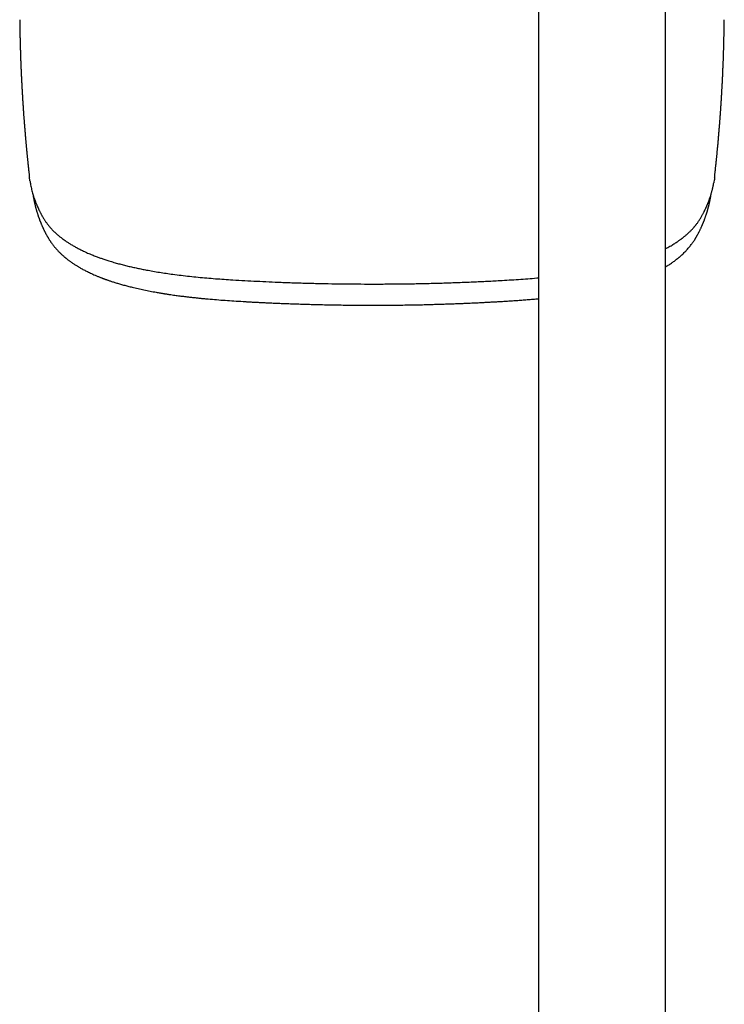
# Model space of a CAD drawing. Header units: millimetres. Extents: x 8 to 1577, y 12 to 2534.
# Tile 4 of 115: x 720 to 819, y 1036 to 1174. Entities that reach past the tile are written whole.
import ezdxf

# ---------------------------------------------------------------- set-up
doc = ezdxf.new("R2010")
doc.units = ezdxf.units.MM

msp = doc.modelspace()

# ---------------------------------------------------------------- linework, layer by layer
at = {"color": 7, "linetype": 'Continuous', "lineweight": 30}
for p, q in [((793.2, 1183.19), (793.2, 893.19)), ((811, 893.19), (811, 1183.19)), ((721.77, 1151.72), (721.7, 1152.24)), ((721.77, 1151.71), (721.79, 1151.6))]:
    msp.add_line(p, q, dxfattribs=at)
for points, knots in [([(720.34, 1174.34), (720.34, 1174.28), (720.34, 1174.1), (720.35, 1173.81), (720.35, 1173.49), (720.35, 1173.23), (720.36, 1173.03), (720.36, 1172.89), (720.36, 1172.75), (720.37, 1172.61), (720.37, 1172.43), (720.37, 1172.21), (720.38, 1171.98), (720.38, 1171.76), (720.39, 1171.56), (720.39, 1171.41), (720.39, 1171.27), (720.4, 1171.12), (720.4, 1170.9), (720.41, 1170.62), (720.42, 1170.3), (720.43, 1170.01), (720.44, 1169.73), (720.45, 1169.43), (720.46, 1169.13), (720.47, 1168.83), (720.48, 1168.54), (720.49, 1168.27), (720.5, 1167.98), (720.51, 1167.66), (720.53, 1167.33), (720.54, 1167.01), (720.55, 1166.72), (720.57, 1166.44), (720.58, 1166.16), (720.6, 1165.86), (720.61, 1165.56), (720.63, 1165.26), (720.64, 1164.97), (720.66, 1164.68), (720.67, 1164.37), (720.69, 1164.05), (720.71, 1163.76), (720.72, 1163.52), (720.74, 1163.31), (720.75, 1163.12), (720.76, 1162.91), (720.78, 1162.7), (720.79, 1162.51), (720.8, 1162.34), (720.81, 1162.22), (720.81, 1162.1), (720.82, 1161.97), (720.83, 1161.83), (720.84, 1161.68), (720.85, 1161.51), (720.87, 1161.33), (720.88, 1161.14), (720.89, 1160.97), (720.9, 1160.82), (720.91, 1160.71), (720.92, 1160.62), (720.93, 1160.52), (720.94, 1160.37), (720.95, 1160.19), (720.97, 1159.97), (720.98, 1159.77), (721, 1159.59), (721.01, 1159.47), (721.01, 1159.36), (721.02, 1159.28), (721.03, 1159.19), (721.04, 1159.08), (721.05, 1158.95), (721.06, 1158.81), (721.07, 1158.68), (721.08, 1158.57), (721.09, 1158.48), (721.09, 1158.4), (721.1, 1158.32), (721.11, 1158.21), (721.12, 1158.11), (721.13, 1157.99), (721.14, 1157.89), (721.15, 1157.78), (721.16, 1157.66), (721.17, 1157.52), (721.18, 1157.36), (721.2, 1157.19), (721.21, 1157.03), (721.23, 1156.87), (721.24, 1156.72), (721.25, 1156.59), (721.26, 1156.47), (721.28, 1156.33), (721.29, 1156.16), (721.31, 1155.94), (721.34, 1155.71), (721.36, 1155.47), (721.38, 1155.23), (721.41, 1154.99), (721.43, 1154.77), (721.45, 1154.57), (721.47, 1154.39), (721.49, 1154.19), (721.51, 1153.97), (721.53, 1153.78), (721.55, 1153.62), (721.56, 1153.51), (721.57, 1153.41), (721.58, 1153.31), (721.59, 1153.22), (721.6, 1153.11), (721.62, 1152.98), (721.64, 1152.81), (721.66, 1152.61), (721.68, 1152.42), (721.69, 1152.29), (721.7, 1152.24)], [0, 0, 0, 0, 0.008523, 0.023985, 0.038682, 0.051771, 0.059156, 0.065787, 0.071652, 0.077753, 0.085202, 0.095997, 0.10665, 0.116939, 0.126345, 0.132627, 0.13829, 0.145033, 0.153076, 0.168317, 0.182501, 0.195549, 0.207839, 0.2213, 0.235172, 0.249142, 0.261903, 0.273881, 0.286781, 0.301108, 0.316738, 0.331297, 0.344358, 0.356399, 0.36894, 0.382821, 0.396733, 0.41039, 0.422781, 0.435697, 0.44977, 0.464907, 0.47911, 0.489859, 0.497679, 0.5067, 0.51616, 0.525919, 0.535665, 0.542262, 0.547784, 0.552916, 0.558654, 0.565006, 0.571956, 0.579491, 0.587609, 0.596312, 0.604877, 0.611464, 0.616168, 0.619558, 0.623753, 0.630546, 0.63893, 0.648786, 0.660105, 0.666599, 0.672497, 0.677245, 0.680848, 0.684574, 0.689471, 0.695538, 0.702209, 0.708055, 0.713007, 0.717065, 0.720276, 0.724202, 0.728743, 0.7339, 0.739043, 0.743949, 0.748148, 0.753498, 0.760065, 0.767698, 0.775464, 0.782762, 0.790035, 0.797241, 0.803289, 0.807701, 0.813485, 0.821574, 0.831805, 0.842486, 0.853256, 0.864115, 0.87577, 0.88588, 0.894274, 0.902123, 0.911404, 0.921767, 0.932052, 0.937272, 0.942374, 0.94712, 0.951495, 0.955498, 0.960047, 0.965998, 0.973568, 0.982757, 0.993565, 1, 1, 1, 1]), ([(817.9, 1152.24), (817.91, 1152.29), (817.92, 1152.42), (817.94, 1152.62), (817.97, 1152.82), (817.99, 1152.99), (818, 1153.12), (818.01, 1153.22), (818.02, 1153.31), (818.03, 1153.44), (818.05, 1153.62), (818.08, 1153.84), (818.1, 1154.07), (818.12, 1154.27), (818.14, 1154.45), (818.16, 1154.62), (818.18, 1154.8), (818.2, 1155), (818.22, 1155.22), (818.24, 1155.42), (818.26, 1155.61), (818.27, 1155.8), (818.29, 1155.99), (818.31, 1156.15), (818.32, 1156.28), (818.33, 1156.38), (818.34, 1156.47), (818.35, 1156.56), (818.36, 1156.7), (818.38, 1156.89), (818.4, 1157.11), (818.42, 1157.34), (818.43, 1157.54), (818.45, 1157.72), (818.46, 1157.86), (818.47, 1157.98), (818.48, 1158.1), (818.49, 1158.23), (818.5, 1158.35), (818.51, 1158.47), (818.52, 1158.6), (818.54, 1158.76), (818.55, 1158.93), (818.56, 1159.08), (818.57, 1159.19), (818.58, 1159.28), (818.59, 1159.37), (818.6, 1159.47), (818.61, 1159.6), (818.62, 1159.74), (818.63, 1159.87), (818.64, 1160.03), (818.65, 1160.22), (818.67, 1160.42), (818.68, 1160.56), (818.69, 1160.65), (818.69, 1160.73), (818.7, 1160.82), (818.71, 1160.95), (818.72, 1161.12), (818.73, 1161.3), (818.75, 1161.48), (818.76, 1161.64), (818.77, 1161.8), (818.78, 1161.96), (818.79, 1162.13), (818.8, 1162.32), (818.82, 1162.54), (818.83, 1162.78), (818.85, 1163.03), (818.86, 1163.26), (818.88, 1163.48), (818.89, 1163.71), (818.91, 1163.98), (818.92, 1164.27), (818.94, 1164.55), (818.95, 1164.82), (818.97, 1165.08), (818.98, 1165.35), (819, 1165.65), (819.01, 1165.95), (819.03, 1166.25), (819.04, 1166.54), (819.05, 1166.8), (819.06, 1167.07), (819.07, 1167.34), (819.09, 1167.61), (819.1, 1167.88), (819.11, 1168.13), (819.12, 1168.38), (819.13, 1168.64), (819.14, 1168.93), (819.15, 1169.23), (819.16, 1169.52), (819.17, 1169.78), (819.17, 1170.01), (819.18, 1170.25), (819.19, 1170.51), (819.2, 1170.78), (819.2, 1171.02), (819.21, 1171.21), (819.21, 1171.36), (819.21, 1171.5), (819.22, 1171.65), (819.22, 1171.83), (819.22, 1172.01), (819.23, 1172.22), (819.23, 1172.44), (819.24, 1172.65), (819.24, 1172.83), (819.24, 1173.01), (819.25, 1173.2), (819.25, 1173.4), (819.25, 1173.63), (819.26, 1173.89), (819.26, 1174.13), (819.26, 1174.28), (819.26, 1174.34)], [0, 0, 0, 0, 0.006562, 0.017461, 0.026706, 0.034296, 0.040231, 0.044521, 0.048329, 0.052476, 0.06225, 0.072707, 0.083328, 0.092532, 0.100542, 0.107551, 0.115537, 0.124962, 0.135667, 0.1444, 0.153076, 0.161694, 0.170255, 0.178401, 0.183786, 0.188231, 0.191739, 0.195597, 0.200918, 0.210894, 0.221094, 0.231301, 0.241231, 0.249313, 0.255308, 0.259858, 0.265933, 0.272144, 0.277471, 0.282047, 0.287788, 0.295318, 0.304566, 0.310628, 0.315517, 0.319234, 0.322897, 0.327736, 0.333634, 0.340085, 0.346145, 0.351801, 0.362638, 0.371573, 0.378514, 0.381664, 0.384563, 0.388674, 0.394109, 0.402297, 0.410926, 0.418992, 0.426497, 0.43344, 0.439813, 0.448426, 0.456268, 0.466173, 0.477805, 0.489151, 0.500046, 0.509538, 0.519155, 0.531306, 0.545265, 0.558384, 0.570597, 0.581845, 0.593403, 0.607267, 0.621488, 0.635273, 0.647617, 0.660086, 0.671233, 0.683478, 0.696545, 0.708783, 0.719922, 0.730356, 0.742358, 0.755619, 0.769632, 0.78338, 0.794295, 0.804462, 0.815238, 0.826815, 0.839129, 0.851896, 0.859286, 0.865332, 0.87138, 0.878444, 0.886421, 0.894725, 0.903262, 0.915272, 0.924644, 0.931657, 0.939534, 0.948594, 0.957166, 0.967325, 0.979073, 0.992209, 1, 1, 1, 1]), ([(817.9, 1152.24), (817.88, 1152.02), (817.85, 1151.75), (817.79, 1151.47), (817.78, 1151.43)], [0, 0, 0, 0, 0.818576, 1, 1, 1, 1]), ([(721.8, 1151.55), (721.8, 1151.53), (721.82, 1151.39), (721.87, 1151.14), (721.94, 1150.81), (722.01, 1150.48), (722.1, 1150.15), (722.18, 1149.86), (722.26, 1149.59), (722.34, 1149.37), (722.42, 1149.14), (722.5, 1148.92), (722.57, 1148.72), (722.65, 1148.52), (722.72, 1148.34), (722.79, 1148.2), (722.84, 1148.08), (722.88, 1147.99), (722.91, 1147.92), (722.94, 1147.84), (722.98, 1147.77), (723.02, 1147.68), (723.07, 1147.58), (723.12, 1147.47), (723.18, 1147.35), (723.25, 1147.22), (723.32, 1147.08), (723.39, 1146.94), (723.48, 1146.78), (723.58, 1146.61), (723.69, 1146.42), (723.81, 1146.24), (723.92, 1146.07), (724.03, 1145.92), (724.14, 1145.76), (724.26, 1145.61), (724.38, 1145.45), (724.52, 1145.28), (724.67, 1145.11), (724.83, 1144.93), (725.01, 1144.74), (725.18, 1144.57), (725.35, 1144.41), (725.5, 1144.27), (725.65, 1144.13), (725.81, 1144), (725.97, 1143.86), (726.12, 1143.75), (726.24, 1143.66), (726.33, 1143.58), (726.41, 1143.53), (726.47, 1143.48), (726.53, 1143.44), (726.59, 1143.39), (726.67, 1143.34), (726.76, 1143.27), (726.89, 1143.19), (727.05, 1143.08), (727.23, 1142.96), (727.43, 1142.84), (727.71, 1142.67), (728.07, 1142.46), (728.54, 1142.21), (729.03, 1141.96), (729.48, 1141.75), (729.87, 1141.57), (730.19, 1141.43), (730.5, 1141.31), (730.79, 1141.19), (731.07, 1141.08), (731.32, 1140.99), (731.56, 1140.9), (731.79, 1140.82), (732.03, 1140.74), (732.29, 1140.65), (732.57, 1140.56), (732.88, 1140.46), (733.22, 1140.36), (733.66, 1140.22), (734.22, 1140.07), (734.87, 1139.9), (735.53, 1139.73), (736.19, 1139.58), (736.84, 1139.44), (737.49, 1139.3), (738.22, 1139.16), (739.04, 1139.01), (739.96, 1138.86), (740.89, 1138.72), (741.91, 1138.57), (743.01, 1138.43), (744.19, 1138.3), (745.39, 1138.17), (746.59, 1138.06), (747.81, 1137.96), (749.03, 1137.88), (750.41, 1137.79), (751.95, 1137.7), (753.64, 1137.61), (755.34, 1137.53), (757.15, 1137.45), (759.07, 1137.38), (761.11, 1137.32), (763.14, 1137.27), (765.18, 1137.24), (767.23, 1137.22), (769.28, 1137.21), (771.35, 1137.21), (773.43, 1137.23), (775.5, 1137.25), (777.58, 1137.3), (779.64, 1137.35), (781.68, 1137.42), (783.71, 1137.5), (785.74, 1137.59), (787.52, 1137.69), (789.06, 1137.78), (790.37, 1137.86), (791.66, 1137.96), (792.61, 1138.03), (793.12, 1138.08), (793.2, 1138.08)], [0, 0, 0, 0, 0.0019331, 0.0123245, 0.0222448, 0.0320223, 0.0418514, 0.0517309, 0.0585526, 0.0653987, 0.0722677, 0.0789048, 0.0851254, 0.0909295, 0.0963169, 0.1012874, 0.1042161, 0.1068511, 0.1091876, 0.1112272, 0.113397, 0.1160234, 0.1191064, 0.1223335, 0.1259441, 0.129938, 0.134278, 0.1385774, 0.1427331, 0.1488183, 0.1545696, 0.1599862, 0.1650674, 0.1698128, 0.1744142, 0.1792888, 0.1841591, 0.1892859, 0.1946691, 0.2003086, 0.2061897, 0.212059, 0.2165977, 0.2210725, 0.2254837, 0.2298315, 0.2341162, 0.2382715, 0.2409944, 0.2433176, 0.2452406, 0.246763, 0.2479616, 0.2493758, 0.2511103, 0.2531652, 0.2562029, 0.2597465, 0.263796, 0.2681098, 0.2724367, 0.2812386, 0.2900964, 0.2990119, 0.3079831, 0.3136097, 0.3189296, 0.3238874, 0.328483, 0.3327165, 0.3365881, 0.3400977, 0.3433164, 0.3467547, 0.3505125, 0.3545135, 0.3588221, 0.3634384, 0.3683625, 0.376978, 0.3854787, 0.3937908, 0.4019145, 0.4098496, 0.4175957, 0.4252243, 0.4357094, 0.4461906, 0.4566674, 0.4671458, 0.4799501, 0.4927529, 0.5055492, 0.5183468, 0.5311417, 0.5439407, 0.5567328, 0.5743173, 0.5919027, 0.6094895, 0.6270757, 0.6480113, 0.6689474, 0.6898813, 0.7108139, 0.7317467, 0.7526807, 0.7739969, 0.7953131, 0.8166287, 0.8379435, 0.8592571, 0.8801912, 0.9011277, 0.9220634, 0.942997, 0.9565929, 0.9701926, 0.9837904, 0.9973918, 1, 1, 1, 1]), ([(811, 1142.18), (811.11, 1142.23), (811.32, 1142.34), (811.63, 1142.51), (811.92, 1142.68), (812.18, 1142.84), (812.41, 1142.99), (812.62, 1143.13), (812.8, 1143.25), (812.96, 1143.36), (813.09, 1143.45), (813.18, 1143.52), (813.26, 1143.57), (813.32, 1143.62), (813.39, 1143.67), (813.48, 1143.74), (813.59, 1143.83), (813.71, 1143.93), (813.86, 1144.05), (814.01, 1144.18), (814.16, 1144.33), (814.31, 1144.47), (814.46, 1144.61), (814.59, 1144.74), (814.72, 1144.87), (814.83, 1144.99), (814.92, 1145.1), (815.01, 1145.2), (815.09, 1145.29), (815.17, 1145.38), (815.25, 1145.48), (815.33, 1145.58), (815.43, 1145.71), (815.54, 1145.86), (815.66, 1146.04), (815.79, 1146.23), (815.91, 1146.42), (816.02, 1146.6), (816.12, 1146.78), (816.21, 1146.95), (816.3, 1147.12), (816.37, 1147.26), (816.44, 1147.38), (816.48, 1147.48), (816.53, 1147.58), (816.58, 1147.67), (816.61, 1147.75), (816.65, 1147.82), (816.68, 1147.88), (816.7, 1147.93), (816.72, 1147.98), (816.74, 1148.03), (816.77, 1148.1), (816.81, 1148.18), (816.85, 1148.28), (816.9, 1148.39), (816.97, 1148.58), (817.08, 1148.84), (817.2, 1149.17), (817.29, 1149.44), (817.35, 1149.64), (817.4, 1149.79), (817.44, 1149.94), (817.48, 1150.09), (817.53, 1150.25), (817.57, 1150.42), (817.62, 1150.61), (817.66, 1150.8), (817.71, 1151.02), (817.75, 1151.22), (817.77, 1151.35), (817.78, 1151.41)], [0, 0, 0, 0, 0.020632, 0.042087, 0.062242, 0.081088, 0.098624, 0.11485, 0.129766, 0.14172, 0.152279, 0.161419, 0.166169, 0.171363, 0.177436, 0.184389, 0.19473, 0.206555, 0.219861, 0.234651, 0.250808, 0.266603, 0.281461, 0.296722, 0.310849, 0.323841, 0.335698, 0.346421, 0.356151, 0.365653, 0.376079, 0.38743, 0.399708, 0.417186, 0.436255, 0.456914, 0.476651, 0.496257, 0.515146, 0.533315, 0.550761, 0.567484, 0.578316, 0.588822, 0.599003, 0.608801, 0.617605, 0.625123, 0.631523, 0.636804, 0.640999, 0.646509, 0.653553, 0.662131, 0.672244, 0.683891, 0.697075, 0.732328, 0.766777, 0.800423, 0.816007, 0.831414, 0.846642, 0.86206, 0.878724, 0.8967, 0.915988, 0.936588, 0.9585, 0.981724, 1, 1, 1, 1]), ([(722.2, 1149.81), (722.2, 1149.79), (722.21, 1149.72), (722.23, 1149.61), (722.25, 1149.49), (722.27, 1149.38), (722.29, 1149.29), (722.3, 1149.21), (722.32, 1149.13), (722.33, 1149.04), (722.35, 1148.95), (722.37, 1148.85), (722.39, 1148.77), (722.4, 1148.69), (722.42, 1148.62), (722.44, 1148.55), (722.46, 1148.46), (722.48, 1148.37), (722.5, 1148.28), (722.52, 1148.21), (722.53, 1148.14), (722.55, 1148.08), (722.56, 1148.02), (722.58, 1147.94), (722.61, 1147.85), (722.64, 1147.75), (722.67, 1147.64), (722.69, 1147.54), (722.72, 1147.44), (722.76, 1147.32), (722.8, 1147.19), (722.84, 1147.06), (722.88, 1146.94), (722.91, 1146.85), (722.94, 1146.76), (722.97, 1146.67), (723, 1146.58), (723.03, 1146.51), (723.05, 1146.45), (723.07, 1146.4), (723.08, 1146.35), (723.1, 1146.31), (723.12, 1146.26), (723.14, 1146.19), (723.18, 1146.1), (723.22, 1146.01), (723.26, 1145.89), (723.32, 1145.76), (723.37, 1145.62), (723.43, 1145.49), (723.49, 1145.36), (723.54, 1145.24), (723.59, 1145.12), (723.65, 1145.01), (723.7, 1144.89), (723.76, 1144.77), (723.82, 1144.64), (723.89, 1144.52), (723.95, 1144.39), (724.01, 1144.27), (724.07, 1144.16), (724.13, 1144.05), (724.18, 1143.96), (724.23, 1143.87), (724.29, 1143.78), (724.34, 1143.69), (724.4, 1143.59), (724.47, 1143.49), (724.53, 1143.38), (724.61, 1143.27), (724.68, 1143.15), (724.76, 1143.04), (724.85, 1142.92), (724.94, 1142.79), (725.04, 1142.66), (725.14, 1142.54), (725.25, 1142.41), (725.36, 1142.27), (725.47, 1142.14), (725.59, 1142.01), (725.72, 1141.88), (725.85, 1141.73), (726, 1141.59), (726.14, 1141.45), (726.28, 1141.32), (726.41, 1141.21), (726.52, 1141.1), (726.63, 1141.01), (726.73, 1140.93), (726.81, 1140.86), (726.9, 1140.79), (727, 1140.71), (727.12, 1140.62), (727.25, 1140.52), (727.4, 1140.41), (727.57, 1140.29), (727.75, 1140.16), (727.94, 1140.03), (728.12, 1139.91), (728.3, 1139.8), (728.46, 1139.71), (728.62, 1139.61), (728.79, 1139.51), (728.99, 1139.39), (729.22, 1139.27), (729.46, 1139.14), (729.71, 1139.01), (729.98, 1138.88), (730.28, 1138.74), (730.6, 1138.59), (730.88, 1138.47), (731.12, 1138.37), (731.31, 1138.29), (731.5, 1138.21), (731.67, 1138.14), (731.81, 1138.09), (731.93, 1138.04), (732.02, 1138.01), (732.1, 1137.98), (732.16, 1137.95), (732.21, 1137.94), (732.26, 1137.92), (732.32, 1137.9), (732.41, 1137.86), (732.52, 1137.83), (732.64, 1137.78), (732.79, 1137.73), (732.96, 1137.67), (733.14, 1137.61), (733.44, 1137.51), (733.84, 1137.39), (734.37, 1137.23), (734.93, 1137.07), (735.53, 1136.91), (736.2, 1136.74), (736.95, 1136.56), (737.79, 1136.38), (738.64, 1136.21), (739.32, 1136.09), (739.79, 1136), (740.03, 1135.96), (740.24, 1135.93), (740.42, 1135.9), (740.54, 1135.88), (740.63, 1135.86), (740.73, 1135.85), (740.86, 1135.83), (741.03, 1135.8), (741.2, 1135.77), (741.39, 1135.75), (741.75, 1135.69), (742.28, 1135.62), (742.97, 1135.53), (743.61, 1135.45), (744.19, 1135.38), (744.72, 1135.32), (745.23, 1135.27), (745.75, 1135.21), (746.28, 1135.16), (747.02, 1135.1), (747.99, 1135.01), (749.19, 1134.92), (750.43, 1134.84), (751.44, 1134.78), (752.2, 1134.73), (752.72, 1134.7), (753.27, 1134.67), (753.84, 1134.64), (754.44, 1134.61), (755.08, 1134.58), (755.75, 1134.55), (756.48, 1134.52), (757.28, 1134.49), (758.16, 1134.45), (759.08, 1134.42), (760.03, 1134.39), (761.03, 1134.36), (762.07, 1134.33), (763.12, 1134.31), (764.17, 1134.29), (765.23, 1134.27), (766.32, 1134.25), (767.45, 1134.24), (768.62, 1134.24), (769.4, 1134.24), (769.8, 1134.24)], [0, 0, 0, 0, 0.002142, 0.005621, 0.009489, 0.012309, 0.01477, 0.016902, 0.019201, 0.021845, 0.024834, 0.027823, 0.03043, 0.032653, 0.034664, 0.037015, 0.03975, 0.042819, 0.045662, 0.047931, 0.049878, 0.051734, 0.053865, 0.056273, 0.058941, 0.062873, 0.066419, 0.06967, 0.073083, 0.076719, 0.081523, 0.08603, 0.090425, 0.093261, 0.096261, 0.099425, 0.102615, 0.105447, 0.107407, 0.109132, 0.110624, 0.111978, 0.113707, 0.116211, 0.119292, 0.122935, 0.126615, 0.131955, 0.136776, 0.141962, 0.146556, 0.150728, 0.15503, 0.159161, 0.163382, 0.168041, 0.173092, 0.177482, 0.182024, 0.186638, 0.190923, 0.194817, 0.198413, 0.201363, 0.204468, 0.207826, 0.211494, 0.215363, 0.218925, 0.223237, 0.227176, 0.231413, 0.235969, 0.240704, 0.245475, 0.250283, 0.255121, 0.260163, 0.265167, 0.270134, 0.275286, 0.280795, 0.28661, 0.292125, 0.297165, 0.301728, 0.305856, 0.3096, 0.312958, 0.315427, 0.318286, 0.321608, 0.325394, 0.329593, 0.333881, 0.339231, 0.344619, 0.350045, 0.355405, 0.360225, 0.364446, 0.368077, 0.372919, 0.378026, 0.383578, 0.389619, 0.395536, 0.40185, 0.408561, 0.415674, 0.423194, 0.427108, 0.431128, 0.435095, 0.438621, 0.441686, 0.443886, 0.445763, 0.447318, 0.44855, 0.449459, 0.450107, 0.451395, 0.453206, 0.455226, 0.457649, 0.46047, 0.46369, 0.467305, 0.471193, 0.480288, 0.489248, 0.499752, 0.510088, 0.520268, 0.53373, 0.547221, 0.560746, 0.574265, 0.578638, 0.582419, 0.585606, 0.588201, 0.590206, 0.591156, 0.592572, 0.594562, 0.597114, 0.599838, 0.602525, 0.605178, 0.615864, 0.625974, 0.635522, 0.643581, 0.651208, 0.658555, 0.665976, 0.673485, 0.681086, 0.697644, 0.714634, 0.732004, 0.7497, 0.756775, 0.763955, 0.771504, 0.779479, 0.78788, 0.796707, 0.805959, 0.815635, 0.827213, 0.839341, 0.852019, 0.865243, 0.879013, 0.893335, 0.90821, 0.922332, 0.936923, 0.951982, 0.967513, 0.983518, 1, 1, 1, 1]), ([(811, 1139.62), (811.03, 1139.64), (811.11, 1139.68), (811.24, 1139.76), (811.42, 1139.87), (811.61, 1140), (811.83, 1140.14), (812.04, 1140.29), (812.22, 1140.42), (812.36, 1140.52), (812.47, 1140.61), (812.57, 1140.68), (812.66, 1140.75), (812.73, 1140.81), (812.79, 1140.86), (812.85, 1140.91), (812.92, 1140.97), (813.01, 1141.04), (813.11, 1141.13), (813.25, 1141.25), (813.43, 1141.42), (813.64, 1141.62), (813.84, 1141.83), (814.02, 1142.03), (814.2, 1142.23), (814.37, 1142.43), (814.54, 1142.64), (814.7, 1142.84), (814.84, 1143.04), (814.98, 1143.24), (815.08, 1143.4), (815.16, 1143.52), (815.21, 1143.61), (815.26, 1143.69), (815.31, 1143.78), (815.36, 1143.86), (815.4, 1143.93), (815.44, 1144), (815.48, 1144.06), (815.52, 1144.14), (815.57, 1144.24), (815.62, 1144.34), (815.68, 1144.44), (815.74, 1144.57), (815.82, 1144.72), (815.89, 1144.88), (815.96, 1145.03), (816.03, 1145.18), (816.09, 1145.3), (816.14, 1145.41), (816.18, 1145.5), (816.22, 1145.6), (816.26, 1145.7), (816.31, 1145.81), (816.35, 1145.93), (816.4, 1146.03), (816.44, 1146.14), (816.48, 1146.25), (816.52, 1146.37), (816.57, 1146.5), (816.62, 1146.64), (816.67, 1146.78), (816.71, 1146.9), (816.75, 1147.01), (816.78, 1147.1), (816.8, 1147.18), (816.83, 1147.28), (816.86, 1147.37), (816.89, 1147.46), (816.91, 1147.55), (816.93, 1147.63), (816.96, 1147.72), (816.98, 1147.81), (817.01, 1147.9), (817.03, 1147.99), (817.05, 1148.07), (817.07, 1148.14), (817.09, 1148.22), (817.11, 1148.31), (817.13, 1148.39), (817.15, 1148.47), (817.16, 1148.53), (817.18, 1148.59), (817.19, 1148.65), (817.2, 1148.72), (817.22, 1148.79), (817.24, 1148.88), (817.26, 1148.98), (817.27, 1149.07), (817.29, 1149.15), (817.31, 1149.23), (817.32, 1149.32), (817.34, 1149.41), (817.36, 1149.51), (817.37, 1149.61), (817.38, 1149.69), (817.4, 1149.76), (817.4, 1149.8), (817.4, 1149.81)], [0, 0, 0, 0, 0.0062427, 0.0169111, 0.028986, 0.0449368, 0.0615401, 0.0784119, 0.0955534, 0.1051474, 0.1147493, 0.1235144, 0.1311959, 0.1377926, 0.1433083, 0.1477646, 0.1542374, 0.1622008, 0.17165, 0.1824663, 0.2030981, 0.2250661, 0.247027, 0.2676667, 0.2884517, 0.3094833, 0.3305139, 0.3512877, 0.3715506, 0.3907626, 0.410464, 0.4186648, 0.427062, 0.4355536, 0.4441355, 0.4522833, 0.4593974, 0.46548, 0.4714022, 0.4798636, 0.4894434, 0.5000685, 0.5107479, 0.5211215, 0.538873, 0.5550282, 0.569441, 0.5841163, 0.5996078, 0.6075669, 0.6163482, 0.6259512, 0.6363754, 0.6475149, 0.6580801, 0.6693062, 0.6795693, 0.6896835, 0.6996792, 0.7137192, 0.7272454, 0.7402125, 0.7524879, 0.7634829, 0.77, 0.777735, 0.7867029, 0.7958212, 0.8042028, 0.8118481, 0.818913, 0.8266237, 0.8349866, 0.8437195, 0.8515198, 0.8582248, 0.8641847, 0.8709141, 0.8785879, 0.8868872, 0.8929537, 0.8985263, 0.903605, 0.9081963, 0.9131649, 0.9195114, 0.9269669, 0.9352817, 0.9428604, 0.9494208, 0.9555253, 0.9621316, 0.9696235, 0.9777959, 0.9850373, 0.991004, 0.9967963, 1, 1, 1, 1]), ([(769.8, 1134.24), (770.21, 1134.24), (771.01, 1134.24), (772.18, 1134.24), (773.31, 1134.25), (774.39, 1134.27), (775.43, 1134.28), (776.41, 1134.3), (777.32, 1134.32), (778.17, 1134.35), (778.99, 1134.37), (779.76, 1134.39), (780.49, 1134.42), (781.18, 1134.44), (781.84, 1134.47), (782.45, 1134.49), (783.02, 1134.51), (783.56, 1134.54), (784.04, 1134.56), (784.49, 1134.58), (784.9, 1134.6), (785.34, 1134.62), (785.83, 1134.65), (786.4, 1134.68), (787, 1134.71), (787.64, 1134.75), (788.31, 1134.79), (789, 1134.83), (789.72, 1134.88), (790.45, 1134.93), (791.22, 1134.98), (792.01, 1135.05), (792.68, 1135.1), (793.07, 1135.14), (793.2, 1135.15)], [0, 0, 0, 0, 0.051753, 0.101556, 0.149421, 0.195358, 0.239377, 0.281485, 0.31944, 0.355706, 0.390284, 0.423177, 0.454387, 0.483915, 0.511761, 0.537926, 0.562409, 0.58521, 0.605966, 0.625098, 0.642606, 0.658488, 0.68131, 0.705595, 0.731412, 0.758763, 0.787652, 0.818085, 0.848311, 0.88005, 0.913214, 0.947737, 0.983624, 1, 1, 1, 1])]:
    msp.add_open_spline(points, degree=3, knots=knots, dxfattribs=at)

doc.saveas('drawing.dxf')
